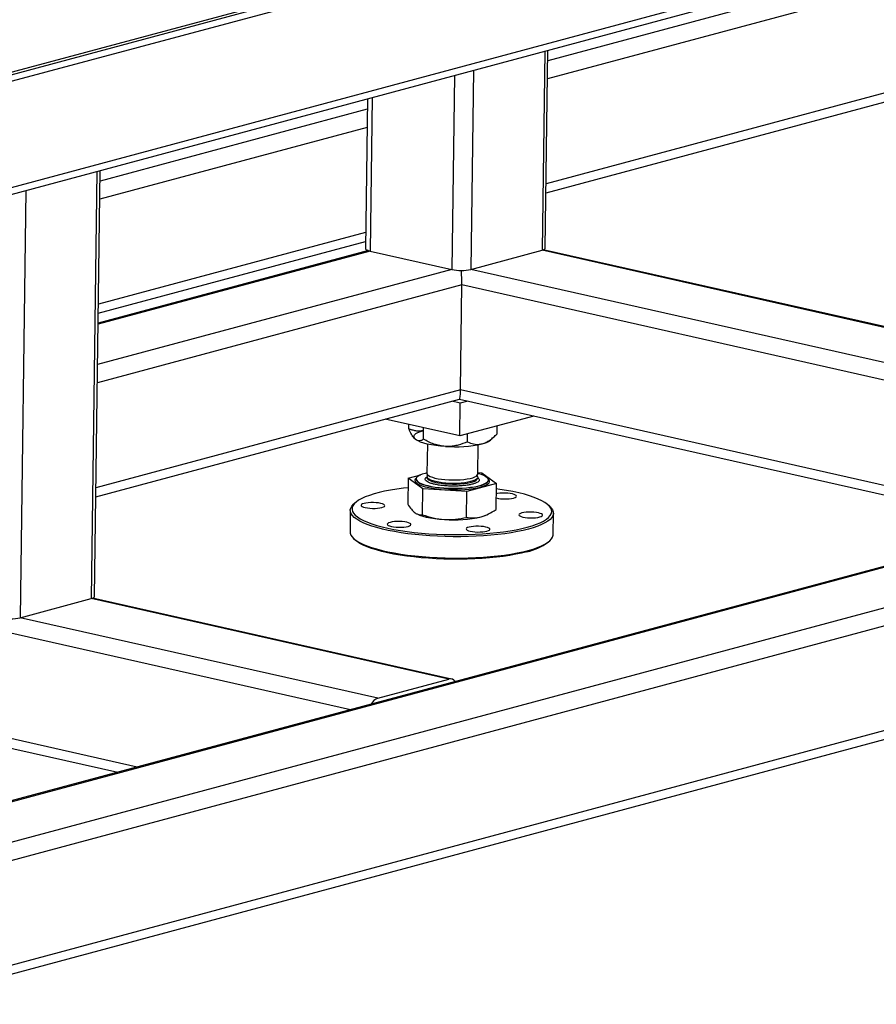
# Model space of a CAD drawing. Header units: millimetres. Extents: x 5 to 589, y 5 to 415.
# Tile 70 of 85: x 535 to 558, y 217 to 243. Entities that reach past the tile are written whole.
import ezdxf

# ---------------------------------------------------------------- set-up
doc = ezdxf.new("R2010")
doc.units = ezdxf.units.MM
doc.layers.add('TRAIT-FORT', color=4, linetype='Continuous', lineweight=25)

msp = doc.modelspace()

# ---------------------------------------------------------------- linework, layer by layer
at = {"layer": 'TRAIT-FORT', "color": 4, "linetype": 'Continuous', "lineweight": 25}
for p, q in [((527.643, 239.603), (582.815, 254.421)), ((527.644, 239.669), (582.815, 254.488)), ((527.641, 239.427), (582.812, 254.245)), ((578.997, 250.361), (529.963, 237.19)), ((529.925, 237), (578.862, 250.144)), ((565.148, 246.18), (548.954, 241.83)), ((565.656, 245.83), (548.947, 241.342)), ((565.618, 243.009), (548.909, 238.521)), ((548.906, 238.279), (565.285, 242.679)), ((548.886, 236.798), (548.957, 242.111)), ((548.869, 242.088), (548.797, 236.741)), ((546.445, 241.437), (546.375, 236.226)), ((546.96, 241.575), (546.888, 236.228)), ((544.109, 240.809), (544.055, 236.789)), ((544.235, 240.843), (544.18, 236.72)), ((544.105, 240.528), (536.929, 238.6)), ((544.099, 240.039), (536.922, 238.112)), ((536.844, 238.858), (536.69, 227.391)), ((536.779, 227.448), (536.933, 238.882)), ((534.935, 238.345), (534.781, 226.879)), ((544.061, 237.219), (536.884, 235.291)), ((536.881, 235.049), (544.058, 236.977)), ((544.133, 236.733), (536.877, 234.784)), ((544.18, 236.72), (536.877, 234.759)), ((544.18, 236.72), (546.375, 236.226)), ((546.888, 236.228), (548.797, 236.741)), ((568.764, 232.243), (548.797, 236.741)), ((568.764, 232.262), (548.832, 236.752)), ((546.375, 236.226), (536.863, 233.671)), ((568.751, 231.304), (546.888, 236.228)), ((546.645, 235.811), (536.856, 233.182)), ((546.607, 232.991), (546.645, 235.811)), ((568.108, 230.977), (546.645, 235.811)), ((546.607, 232.991), (536.818, 230.362)), ((562.379, 229.438), (546.607, 232.991)), ((536.815, 230.12), (546.58, 232.742)), ((546.602, 232.638), (546.379, 232.689)), ((546.579, 232.742), (561.863, 229.3)), ((546.59, 231.757), (546.602, 232.638)), ((546.802, 232.692), (546.602, 232.638)), ((546.59, 231.757), (544.589, 232.208)), ((545.22, 231.953), (545.221, 232.065)), ((548.58, 232.291), (546.59, 231.757)), ((545.612, 231.669), (545.617, 231.976)), ((546.797, 231.598), (546.8, 231.813)), ((547.589, 231.811), (547.592, 232.026)), ((545.387, 231.677), (545.39, 231.674)), ((545.718, 231.541), (545.707, 230.752)), ((547.413, 231.647), (547.531, 231.755)), ((547.071, 230.733), (547.082, 231.522)), ((568.828, 231.17), (529.745, 220.673)), ((529.751, 220.65), (568.875, 231.158)), ((530.162, 219.189), (573.725, 230.89)), ((547.071, 230.772), (547.179, 230.766)), ((547.179, 230.766), (547.572, 230.482)), ((530.035, 219.642), (571.07, 230.663)), ((545.202, 230.624), (545.192, 229.926)), ((545.202, 230.624), (545.543, 230.716)), ((545.595, 230.34), (545.202, 230.624)), ((545.417, 230.601), (545.417, 230.597)), ((545.429, 230.638), (545.418, 230.628)), ((545.706, 230.668), (545.706, 230.641)), ((547.572, 230.482), (546.779, 230.269)), ((547.069, 230.623), (547.07, 230.65)), ((547.069, 230.623), (547.069, 230.623)), ((547.357, 230.602), (547.346, 230.613)), ((547.357, 230.571), (547.357, 230.575)), ((547.562, 229.783), (547.572, 230.482)), ((545.585, 229.642), (545.595, 230.34)), ((546.779, 230.269), (545.595, 230.34)), ((546.77, 229.571), (546.779, 230.269)), ((543.783, 229.964), (543.739, 229.923)), ((543.648, 229.757), (543.641, 229.184)), ((549.017, 229.853), (548.973, 229.894)), ((549.095, 229.11), (549.102, 229.683)), ((545.425, 229.67), (545.434, 229.665)), ((547.315, 229.64), (547.348, 229.656)), ((543.727, 229.014), (543.77, 228.973)), ((548.96, 228.903), (549.004, 228.943)), ((543.653, 224.409), (527.684, 228.006)), ((531.024, 216.61), (573.688, 228.069)), ((531.512, 216.5), (573.355, 227.739)), ((534.781, 226.879), (536.69, 227.391)), ((546.293, 225.228), (536.69, 227.391)), ((546.368, 225.23), (536.725, 227.403)), ((544.385, 224.716), (534.781, 226.879)), ((544.385, 224.716), (546.293, 225.228)), ((537.924, 222.87), (528.533, 224.986)), ((528.609, 224.713), (537.408, 222.731))]:
    msp.add_line(p, q, dxfattribs=at)
at = {"layer": 'TRAIT-FORT', "color": 4, "linetype": 'Continuous', "lineweight": 25, "flags": 128}
for points in [[(544.055, 236.789), (544.056, 236.783), (544.068, 236.765), (544.093, 236.749), (544.131, 236.733), (544.18, 236.72)], [(548.797, 236.741), (548.838, 236.754), (548.867, 236.77), (548.883, 236.787), (548.886, 236.798)], [(545.414, 231.654), (545.378, 231.687), (545.36, 231.721), (545.359, 231.754), (545.376, 231.787), (545.411, 231.819), (545.463, 231.849), (545.531, 231.877), (545.614, 231.903)], [(546.203, 231.477), (546.071, 231.487), (545.944, 231.501), (545.825, 231.519), (545.716, 231.541), (545.619, 231.566), (545.536, 231.593), (545.467, 231.623), (545.414, 231.654)], [(545.708, 230.766), (545.655, 230.753), (545.579, 230.73), (545.517, 230.704), (545.469, 230.677), (545.437, 230.648), (545.419, 230.618), (545.418, 230.588), (545.433, 230.557), (545.463, 230.527), (545.508, 230.499), (545.568, 230.471), (545.642, 230.446), (545.727, 230.423), (545.824, 230.402), (545.929, 230.385), (546.042, 230.371), (546.161, 230.36), (546.284, 230.354), (546.408, 230.351), (546.532, 230.352), (546.653, 230.357), (546.771, 230.365), (546.881, 230.378), (546.984, 230.394), (547.077, 230.413), (547.159, 230.435), (547.228, 230.459), (547.283, 230.486), (547.323, 230.514), (547.348, 230.543), (547.357, 230.573), (547.351, 230.604), (547.328, 230.634), (547.29, 230.663), (547.238, 230.692), (547.171, 230.718), (547.091, 230.743), (547.071, 230.748)], [(545.707, 230.752), (545.708, 230.743), (545.722, 230.717), (545.75, 230.692), (545.794, 230.668), (545.852, 230.647), (545.922, 230.627), (546.004, 230.61), (546.094, 230.596), (546.191, 230.585), (546.293, 230.579), (546.398, 230.576), (546.501, 230.577), (546.603, 230.581), (546.699, 230.59), (546.788, 230.602), (546.868, 230.618), (546.936, 230.636), (546.992, 230.657), (547.034, 230.68), (547.06, 230.704), (547.071, 230.729), (547.071, 230.733)], [(545.418, 230.628), (545.394, 230.599), (545.385, 230.568), (545.391, 230.537), (545.415, 230.505), (545.454, 230.475), (545.508, 230.446), (545.577, 230.419), (545.659, 230.393), (545.754, 230.371), (545.858, 230.351), (545.971, 230.335), (546.091, 230.322), (546.216, 230.314), (546.344, 230.309), (546.472, 230.308), (546.599, 230.311), (546.723, 230.318), (546.841, 230.329), (546.951, 230.343), (547.053, 230.361), (547.143, 230.383)], [(545.417, 230.597), (545.418, 230.583), (545.433, 230.553), (545.463, 230.523), (545.508, 230.494), (545.568, 230.467), (545.642, 230.441), (545.727, 230.418), (545.824, 230.398), (545.929, 230.38), (546.042, 230.366), (546.161, 230.356), (546.284, 230.349), (546.408, 230.346), (546.532, 230.347), (546.653, 230.352), (546.771, 230.361), (546.881, 230.373), (546.984, 230.389), (547.077, 230.408), (547.159, 230.43), (547.228, 230.455), (547.283, 230.481), (547.323, 230.509), (547.348, 230.539), (547.357, 230.569), (547.357, 230.571)], [(545.706, 230.643), (545.707, 230.632), (545.72, 230.607), (545.749, 230.582), (545.793, 230.558), (545.851, 230.536), (545.921, 230.517), (546.002, 230.5), (546.093, 230.486), (546.19, 230.475), (546.292, 230.468), (546.396, 230.465), (546.5, 230.466), (546.601, 230.471), (546.698, 230.48), (546.787, 230.492), (546.866, 230.507), (546.935, 230.526), (546.991, 230.547), (547.032, 230.57), (547.059, 230.594), (547.069, 230.619), (547.069, 230.624)], [(545.729, 230.71), (545.722, 230.703), (545.708, 230.678), (545.709, 230.653), (545.726, 230.627), (545.759, 230.603), (545.806, 230.579), (545.867, 230.558), (545.941, 230.539)], [(545.941, 230.539), (546.025, 230.522), (546.117, 230.509), (546.215, 230.5), (546.318, 230.494), (546.423, 230.492), (546.526, 230.494), (546.626, 230.5), (546.721, 230.509), (546.808, 230.522), (546.885, 230.539), (546.95, 230.558), (547.003, 230.579), (547.041, 230.602), (547.063, 230.627), (547.07, 230.652), (547.061, 230.678), (547.048, 230.692)], [(547.143, 230.383), (547.221, 230.407), (547.285, 230.433), (547.334, 230.461), (547.368, 230.491), (547.386, 230.522), (547.387, 230.553), (547.372, 230.585), (547.357, 230.602)], [(545.198, 230.368), (545.076, 230.354), (544.898, 230.33), (544.729, 230.302), (544.57, 230.272), (544.422, 230.238), (544.286, 230.201), (544.162, 230.162), (544.051, 230.12), (543.955, 230.076), (543.873, 230.031), (543.806, 229.983), (543.754, 229.935), (543.718, 229.885), (543.699, 229.835), (543.695, 229.784), (543.708, 229.733), (543.736, 229.682), (543.78, 229.632), (543.84, 229.583), (543.916, 229.534), (544.006, 229.487), (544.11, 229.442), (544.228, 229.399), (544.359, 229.357), (544.502, 229.319), (544.656, 229.283), (544.821, 229.25), (544.995, 229.219), (545.177, 229.193), (545.366, 229.169), (545.562, 229.15), (545.762, 229.133), (545.967, 229.121), (546.173, 229.113), (546.381, 229.108), (546.589, 229.108), (546.795, 229.111), (546.999, 229.118), (547.199, 229.13), (547.395, 229.145), (547.584, 229.163), (547.766, 229.186), (547.939, 229.212), (548.103, 229.241), (548.257, 229.273), (548.4, 229.308), (548.4, 229.308)], [(548.033, 230.09), (548.073, 230.104), (548.1, 230.12), (548.11, 230.137), (548.106, 230.155), (548.085, 230.172), (548.05, 230.187), (548.001, 230.201), (547.943, 230.211), (547.877, 230.218), (547.806, 230.222), (547.735, 230.222), (547.667, 230.218), (547.605, 230.21), (547.568, 230.202)], [(548.4, 229.308), (548.53, 229.346), (548.647, 229.387), (548.751, 229.429), (548.84, 229.474), (548.915, 229.521), (548.974, 229.569), (549.018, 229.618), (549.046, 229.668), (549.057, 229.719), (549.053, 229.77), (549.032, 229.82), (548.996, 229.871), (548.944, 229.921), (548.876, 229.97), (548.793, 230.017), (548.696, 230.064), (548.585, 230.108), (548.46, 230.15), (548.323, 230.19), (548.174, 230.228), (548.015, 230.262), (547.846, 230.294), (547.667, 230.322), (547.57, 230.336)], [(544.497, 229.838), (544.537, 229.851), (544.564, 229.867), (544.575, 229.884), (544.57, 229.902), (544.549, 229.919), (544.514, 229.934), (544.466, 229.948), (544.407, 229.958), (544.341, 229.966), (544.27, 229.969), (544.199, 229.969), (544.131, 229.965), (544.069, 229.957), (544.017, 229.946), (543.976, 229.932), (543.95, 229.916), (543.939, 229.899), (543.944, 229.881), (543.965, 229.865), (544, 229.849), (544.048, 229.836), (544.107, 229.825), (544.173, 229.818), (544.243, 229.814), (544.314, 229.814), (544.383, 229.819), (544.444, 229.826), (544.497, 229.838)], [(548.433, 229.256), (548.29, 229.221), (548.136, 229.188), (547.972, 229.159), (547.798, 229.133), (547.615, 229.11), (547.426, 229.091), (547.23, 229.076), (547.029, 229.064), (546.825, 229.057), (546.617, 229.053), (546.409, 229.053), (546.2, 229.057), (545.992, 229.065), (545.787, 229.076), (545.584, 229.092), (545.387, 229.111), (545.195, 229.134), (545.011, 229.16), (544.834, 229.189), (544.666, 229.222), (544.509, 229.257), (544.362, 229.296), (544.227, 229.336), (544.105, 229.379), (543.996, 229.424), (543.901, 229.471), (543.82, 229.519), (543.755, 229.569), (543.705, 229.619), (543.67, 229.67), (543.652, 229.721), (543.649, 229.772), (543.663, 229.823), (543.692, 229.873), (543.737, 229.922), (543.739, 229.923)], [(548.735, 229.582), (548.776, 229.596), (548.802, 229.612), (548.813, 229.629), (548.808, 229.647), (548.787, 229.664), (548.752, 229.679), (548.704, 229.693), (548.645, 229.703), (548.579, 229.71), (548.509, 229.714), (548.438, 229.714), (548.369, 229.71), (548.308, 229.702), (548.255, 229.691), (548.215, 229.677), (548.188, 229.661), (548.177, 229.644), (548.182, 229.626), (548.203, 229.609), (548.238, 229.594), (548.286, 229.58), (548.345, 229.57), (548.411, 229.562), (548.482, 229.559), (548.553, 229.559), (548.621, 229.563), (548.683, 229.571), (548.735, 229.582)], [(549.017, 229.853), (549.046, 229.821), (549.08, 229.77), (549.099, 229.719), (549.102, 229.668), (549.088, 229.617), (549.059, 229.567), (549.014, 229.518), (548.953, 229.47), (548.877, 229.423), (548.787, 229.378), (548.682, 229.335), (548.564, 229.295), (548.433, 229.256)], [(545.2, 229.329), (545.24, 229.343), (545.266, 229.359), (545.277, 229.376), (545.272, 229.394), (545.252, 229.411), (545.216, 229.426), (545.168, 229.44), (545.11, 229.45), (545.043, 229.458), (544.973, 229.461), (544.902, 229.461), (544.834, 229.457), (544.772, 229.449), (544.719, 229.438), (544.679, 229.424), (544.653, 229.408), (544.642, 229.391), (544.647, 229.373), (544.667, 229.356), (544.703, 229.341), (544.751, 229.327), (544.809, 229.317), (544.876, 229.31), (544.946, 229.306), (545.017, 229.306), (545.085, 229.31), (545.147, 229.318), (545.2, 229.329)], [(545.434, 229.665), (545.44, 229.662), (545.509, 229.632), (545.593, 229.605), (545.69, 229.58), (545.799, 229.558), (545.918, 229.54), (546.044, 229.526), (546.176, 229.516)], [(547.165, 229.586), (547.248, 229.612), (547.315, 229.64)], [(543.641, 229.184), (543.644, 229.148), (543.663, 229.097), (543.697, 229.046), (543.747, 228.996), (543.813, 228.946), (543.893, 228.898), (543.988, 228.851), (544.097, 228.806), (544.219, 228.763), (544.354, 228.723), (544.501, 228.685), (544.659, 228.649), (544.826, 228.616), (545.003, 228.587), (545.188, 228.561), (545.379, 228.538), (545.577, 228.519), (545.779, 228.503), (545.984, 228.492), (546.192, 228.484), (546.401, 228.48), (546.61, 228.48), (546.817, 228.484), (547.022, 228.491), (547.222, 228.503), (547.418, 228.518), (547.608, 228.537), (547.79, 228.56), (547.964, 228.586), (548.128, 228.616), (548.283, 228.648), (548.426, 228.683)], [(547.319, 229.202), (547.359, 229.216), (547.386, 229.232), (547.397, 229.249), (547.392, 229.266), (547.371, 229.283), (547.336, 229.299), (547.287, 229.312), (547.229, 229.323), (547.163, 229.33), (547.092, 229.334), (547.021, 229.333), (546.953, 229.329), (546.891, 229.321), (546.839, 229.31), (546.798, 229.296), (546.772, 229.28), (546.761, 229.263), (546.766, 229.246), (546.786, 229.229), (546.822, 229.213), (546.87, 229.2), (546.929, 229.189), (546.995, 229.182), (547.065, 229.178), (547.136, 229.179), (547.204, 229.183), (547.266, 229.191), (547.319, 229.202)], [(548.391, 228.647), (548.248, 228.612), (548.095, 228.58), (547.93, 228.55), (547.757, 228.525), (547.575, 228.502), (547.386, 228.484), (547.191, 228.469), (546.99, 228.457), (546.786, 228.45), (546.58, 228.447), (546.372, 228.447), (546.164, 228.452), (545.958, 228.46), (545.753, 228.472), (545.553, 228.488), (545.357, 228.508), (545.168, 228.532), (544.986, 228.558), (544.812, 228.588), (544.647, 228.622), (544.493, 228.658), (544.35, 228.696), (544.219, 228.738), (544.101, 228.781), (543.997, 228.826), (543.907, 228.873), (543.832, 228.922), (543.772, 228.971), (543.77, 228.973)], [(548.426, 228.683), (548.557, 228.722), (548.675, 228.762), (548.779, 228.805), (548.87, 228.85), (548.945, 228.897), (549.006, 228.945), (549.051, 228.994), (549.08, 229.044), (549.094, 229.095), (549.095, 229.11)], [(536.69, 227.391), (536.731, 227.405), (536.76, 227.421), (536.776, 227.437), (536.779, 227.448)]]:
    msp.add_lwpolyline(points, dxfattribs=at)
at = {"layer": 'TRAIT-FORT', "color": 4, "linetype": 'Continuous', "lineweight": 25}
for centre, radius, start, end in [((546.626, 237.438), 1.238, 258.2956, 282.213), ((546.46, 234.824), 3.357, 265.6039, 282.5791), ((547.088, 232.074), 0.537, 281.0888, 307.2905), ((547.805, 231.131), 1.066, 257.08, 282.3651), ((546.434, 232.863), 3.357, 265.6039, 282.5791), ((548.099, 230.058), 1.44, 281.6808, 306.6986), ((534.519, 228.088), 1.238, 258.2956, 282.213), ((546.333, 225.073), 0.161, 34.7149, 104.4515), ((544.499, 224.412), 0.324, 110.6619, 153.219)]:
    msp.add_arc(centre, radius, start, end, dxfattribs=at)
for centre, start_param, end_param in [((546.609, 235.937), 4.367524, 5.491442), ((546.609, 235.937), 4.367524, 5.491442), ((546.571, 233.117), 3.164861, 4.367524), ((546.571, 233.117), 3.164861, 4.367524)]:
    msp.add_ellipse(centre, major_axis=(-0.008, 0.374), ratio=0.094293, start_param=start_param, end_param=end_param, dxfattribs=at)
for points, knots in [([(545.414, 231.654), (545.41, 231.657), (545.382, 231.679), (545.329, 231.741), (545.268, 231.847), (545.233, 231.924), (545.22, 231.953)], [0, 0, 0, 0, 0.056672, 0.412929, 0.782233, 1, 1, 1, 1]), ([(545.614, 231.903), (545.579, 231.896), (545.51, 231.882), (545.409, 231.889), (545.311, 231.913), (545.25, 231.94), (545.22, 231.953)], [0, 0, 0, 0, 0.2495779, 0.5043641, 0.7510469, 1, 1, 1, 1]), ([(547.191, 231.548), (547.226, 231.559), (547.295, 231.582), (547.397, 231.644), (547.496, 231.721), (547.558, 231.781), (547.589, 231.811)], [0, 0, 0, 0, 0.249578, 0.504364, 0.751047, 1, 1, 1, 1]), ([(545.612, 231.669), (545.589, 231.654), (545.546, 231.627), (545.479, 231.619), (545.436, 231.642), (545.414, 231.654)], [0, 0, 0, 0, 0.3715706, 0.6815933, 1, 1, 1, 1]), ([(546.203, 231.477), (546.151, 231.482), (546.047, 231.493), (545.896, 231.537), (545.75, 231.596), (545.659, 231.645), (545.612, 231.669)], [0, 0, 0, 0, 0.249578, 0.504364, 0.751047, 1, 1, 1, 1]), ([(546.797, 231.598), (546.716, 231.566), (546.592, 231.518), (546.415, 231.483), (546.299, 231.473), (546.228, 231.476), (546.203, 231.477)], [0, 0, 0, 0, 0.4320454, 0.6543493, 0.8796534, 1, 1, 1, 1]), ([(546.797, 231.598), (546.851, 231.576), (546.933, 231.542), (547.05, 231.528), (547.127, 231.532), (547.175, 231.544), (547.191, 231.548)], [0, 0, 0, 0, 0.432045, 0.654349, 0.879653, 1, 1, 1, 1]), ([(545.91, 230.46), (545.878, 230.468), (545.812, 230.484), (545.737, 230.515), (545.682, 230.548), (545.656, 230.585), (545.663, 230.621), (545.682, 230.646), (545.705, 230.658), (545.706, 230.658)], [0, 0, 0, 0, 0.151266, 0.311594, 0.478586, 0.649123, 0.819659, 0.986652, 1, 1, 1, 1]), ([(545.706, 230.641), (545.706, 230.641), (545.706, 230.641), (545.706, 230.642), (545.706, 230.642)], [0, 0, 0, 0, 0.095456, 1, 1, 1, 1]), ([(547.07, 230.639), (547.076, 230.635), (547.101, 230.62), (547.116, 230.591), (547.113, 230.555), (547.078, 230.52), (547.02, 230.49), (546.963, 230.473), (546.936, 230.465)], [0, 0, 0, 0, 0.060651, 0.25609, 0.451529, 0.642906, 0.826645, 1, 1, 1, 1]), ([(546.936, 230.465), (546.905, 230.457), (546.841, 230.442), (546.722, 230.425), (546.586, 230.413), (546.438, 230.409), (546.288, 230.412), (546.146, 230.422), (546.017, 230.438), (545.945, 230.453), (545.91, 230.46)], [0, 0, 0, 0, 0.116516, 0.240011, 0.368641, 0.5, 0.631359, 0.759989, 0.883484, 1, 1, 1, 1]), ([(545.192, 229.926), (545.224, 229.878), (545.288, 229.78), (545.354, 229.722), (545.388, 229.693)], [0, 0, 0, 0, 0.495458, 1, 1, 1, 1]), ([(545.388, 229.693), (545.421, 229.674), (545.487, 229.635), (545.552, 229.64), (545.585, 229.642)], [0, 0, 0, 0, 0.494511, 1, 1, 1, 1]), ([(547.165, 229.586), (547.231, 229.609), (547.366, 229.654), (547.496, 229.74), (547.562, 229.783)], [0, 0, 0, 0, 0.494511, 1, 1, 1, 1]), ([(545.585, 229.642), (545.681, 229.611), (545.875, 229.548), (546.075, 229.526), (546.176, 229.516)], [0, 0, 0, 0, 0.495458, 1, 1, 1, 1]), ([(546.176, 229.516), (546.276, 229.514), (546.477, 229.511), (546.672, 229.551), (546.77, 229.571)], [0, 0, 0, 0, 0.494511, 1, 1, 1, 1]), ([(546.77, 229.571), (546.834, 229.562), (546.963, 229.546), (547.097, 229.573), (547.165, 229.586)], [0, 0, 0, 0, 0.495458, 1, 1, 1, 1])]:
    msp.add_open_spline(points, degree=3, knots=knots, dxfattribs=at)

doc.saveas('drawing.dxf')
